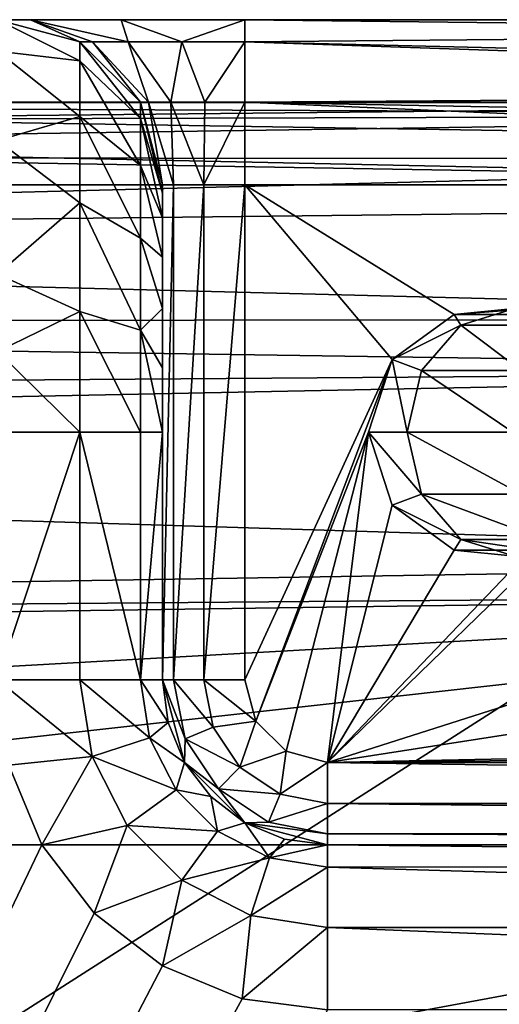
# Model space of a CAD drawing. Extents: x -54 to 446, y -6 to 1844.
# Tile 183 of 196: x 64 to 70, y 1832 to 1844. Entities that reach past the tile are written whole.
import ezdxf

# ---------------------------------------------------------------- set-up
doc = ezdxf.new("R2010")
doc.units = 0
doc.header["$LTSCALE"] = 52.148148
for name, color, linetype in [('763', 7, 'CONTINUOUS'), ('766', 7, 'CONTINUOUS'), ('779', 7, 'CONTINUOUS'), ('780', 7, 'CONTINUOUS'), ('782', 7, 'CONTINUOUS'), ('783', 7, 'CONTINUOUS'), ('881', 7, 'CONTINUOUS'), ('882', 7, 'CONTINUOUS'), ('884', 7, 'CONTINUOUS'), ('887', 7, 'CONTINUOUS'), ('905', 7, 'CONTINUOUS'), ('917', 7, 'CONTINUOUS'), ('918', 7, 'CONTINUOUS'), ('919', 7, 'CONTINUOUS'), ('920', 7, 'CONTINUOUS'), ('921', 7, 'CONTINUOUS'), ('922', 7, 'CONTINUOUS'), ('923', 7, 'CONTINUOUS'), ('924', 7, 'CONTINUOUS'), ('925', 7, 'CONTINUOUS'), ('927', 7, 'CONTINUOUS'), ('928', 7, 'CONTINUOUS'), ('929', 7, 'CONTINUOUS'), ('931', 7, 'CONTINUOUS'), ('932', 7, 'CONTINUOUS'), ('935', 7, 'CONTINUOUS'), ('936', 7, 'CONTINUOUS'), ('937', 7, 'CONTINUOUS'), ('938', 7, 'CONTINUOUS')]:
    doc.layers.add(name, color=color, linetype=linetype)

msp = doc.modelspace()

# ---------------------------------------------------------------- linework, layer by layer
at = {"layer": '763', "color": 7, "linetype": 'CONTINUOUS'}
for points in [[(80, 1842, 0.025), (-17, 1842, 0.025), (80, 1843, 0.025), (80, 1842, 0.025)], [(80, 1843, 0.025), (-17, 1842, 0.025), (48.378, 1843, 0.025), (80, 1843, 0.025)]]:
    msp.add_3dface(points, dxfattribs=at)
at = {"layer": '766', "color": 7, "linetype": 'CONTINUOUS'}
for points in [[(-17, 1842, 0.025), (80, 1842, 0.025), (-17, 1842), (-17, 1842, 0.025)], [(-17, 1842), (80, 1842, 0.025), (80, 1842), (-17, 1842)]]:
    msp.add_3dface(points, dxfattribs=at)
at = {"layer": '779', "color": 7, "linetype": 'CONTINUOUS'}
for points in [[(80.604, 1782.006), (-17, 1780.041), (80, 1842), (80.604, 1782.006)], [(-17, 1780.041), (-17, 1842), (80, 1842), (-17, 1780.041)]]:
    msp.add_3dface(points, dxfattribs=at)
at = {"layer": '780', "color": 7, "linetype": 'CONTINUOUS'}
for points in [[(52.753, 1834, 19), (61.762, 1830.625, 19), (80, 1834, 19), (52.753, 1834, 19)], [(61.762, 1830.625, 19), (68.032, 1826.859, 19), (80, 1834, 19), (61.762, 1830.625, 19)], [(68.032, 1826.859, 19), (72.507, 1822.024, 19), (80, 1834, 19), (68.032, 1826.859, 19)]]:
    msp.add_3dface(points, dxfattribs=at)
at = {"layer": '782', "color": 7, "linetype": 'CONTINUOUS'}
for points in [[(48.351, 1843, 10), (80, 1843, 10), (48.371, 1843, 9.882), (48.351, 1843, 10)], [(48.371, 1843, 9.882), (80, 1843, 10), (48.378, 1843, 9.764), (48.371, 1843, 9.882)], [(80, 1843, 0.025), (48.378, 1843, 0.025), (80, 1843, 10), (80, 1843, 0.025)], [(80, 1843, 10), (48.378, 1843, 0.025), (48.378, 1843, 9.764), (80, 1843, 10)]]:
    msp.add_3dface(points, dxfattribs=at)
at = {"layer": '783', "color": 7, "linetype": 'CONTINUOUS'}
for points in [[(48.051, 1842.986, 10.497), (80, 1843, 10), (48.242, 1842.996, 10.266), (48.051, 1842.986, 10.497)], [(80, 1843, 10), (48.051, 1842.986, 10.497), (80, 1842.848, 11.647), (80, 1843, 10)], [(80, 1843, 10), (48.351, 1843, 10), (48.242, 1842.996, 10.266), (80, 1843, 10)], [(48.051, 1842.986, 10.497), (46.235, 1842.746, 12.124), (80, 1842.848, 11.647), (48.051, 1842.986, 10.497)], [(46.235, 1842.746, 12.124), (44.809, 1842.336, 13.393), (80, 1842.848, 11.647), (46.235, 1842.746, 12.124)], [(80, 1842.848, 11.647), (44.809, 1842.336, 13.393), (80, 1842.315, 13.444), (80, 1842.848, 11.647)], [(80, 1842.315, 13.444), (44.809, 1842.336, 13.393), (41.986, 1841.335, 15.215), (80, 1842.315, 13.444)], [(80, 1841.76, 14.558), (80, 1842.315, 13.444), (41.986, 1841.335, 15.215), (80, 1841.76, 14.558)], [(80, 1840.364, 16.364), (80, 1841.76, 14.558), (41.986, 1841.335, 15.215), (80, 1840.364, 16.364)], [(39.146, 1840.351, 16.377), (80, 1840.364, 16.364), (41.986, 1841.335, 15.215), (39.146, 1840.351, 16.377)], [(36.454, 1839.43, 17.177), (80, 1839.748, 16.926), (39.146, 1840.351, 16.377), (36.454, 1839.43, 17.177)], [(80, 1839.748, 16.926), (80, 1840.364, 16.364), (39.146, 1840.351, 16.377), (80, 1839.748, 16.926)], [(80, 1837.444, 18.315), (80, 1839.748, 16.926), (34.711, 1838.838, 17.589), (80, 1837.444, 18.315)], [(34.711, 1838.838, 17.589), (80, 1839.748, 16.926), (36.454, 1839.43, 17.177), (34.711, 1838.838, 17.589)], [(29.634, 1836.636, 18.605), (80, 1837.444, 18.315), (34.711, 1838.838, 17.589), (29.634, 1836.636, 18.605)], [(80, 1837.049, 18.468), (80, 1837.444, 18.315), (29.634, 1836.636, 18.605), (80, 1837.049, 18.468)], [(25.506, 1834, 19), (52.753, 1834, 19), (80, 1837.049, 18.468), (25.506, 1834, 19)], [(25.506, 1834, 19), (80, 1837.049, 18.468), (29.082, 1836.332, 18.693), (25.506, 1834, 19)], [(29.082, 1836.332, 18.693), (80, 1837.049, 18.468), (29.634, 1836.636, 18.605), (29.082, 1836.332, 18.693)], [(52.753, 1834, 19), (80, 1834, 19), (80, 1837.049, 18.468), (52.753, 1834, 19)]]:
    msp.add_3dface(points, dxfattribs=at)
at = {"layer": '881', "color": 7, "linetype": 'CONTINUOUS'}
for points in [[(64.136, 1834.965, -20), (64.536, 1834, -20), (40.772, 1784.205, -20), (64.136, 1834.965, -20)], [(64.536, 1834, -20), (65.172, 1833.172, -20), (40.772, 1784.205, -20), (64.536, 1834, -20)], [(65.172, 1833.172, -20), (66, 1832.536, -20), (40.772, 1784.205, -20), (65.172, 1833.172, -20)], [(66, 1832.536, -20), (66.965, 1832.136, -20), (40.772, 1784.205, -20), (66, 1832.536, -20)], [(66.965, 1832.136, -20), (68, 1832, -20), (40.772, 1784.205, -20), (66.965, 1832.136, -20)]]:
    msp.add_3dface(points, dxfattribs=at)
at = {"layer": '882', "color": 7, "linetype": 'CONTINUOUS'}
for points in [[(-14, 1844, -0.025), (80, 1844, -0.025), (-13.26, 1844, -4.654), (-14, 1844, -0.025)], [(80, 1844, -0.025), (-11.126, 1844, -8.829), (-13.26, 1844, -4.654), (80, 1844, -0.025)], [(80, 1844, -0.025), (-7.809, 1844, -12.141), (-11.126, 1844, -8.829), (80, 1844, -0.025)], [(80, 1844, -0.025), (-3.631, 1844, -14.267), (-7.809, 1844, -12.141), (80, 1844, -0.025)], [(80, 1844, -0.025), (1, 1844, -15), (-3.631, 1844, -14.267), (80, 1844, -0.025)], [(1, 1844, -15), (80, 1844, -0.025), (32.5, 1844, -15), (1, 1844, -15)], [(32.5, 1844, -15), (80, 1844, -0.025), (65.5, 1844, -8.402), (32.5, 1844, -15)], [(64, 1844, -11), (32.5, 1844, -15), (64.402, 1844, -9.5), (64, 1844, -11)], [(64.402, 1844, -9.5), (32.5, 1844, -15), (65.5, 1844, -8.402), (64.402, 1844, -9.5)], [(65.5, 1844, -8.402), (80, 1844, -0.025), (67, 1844, -8), (65.5, 1844, -8.402)], [(80, 1844, -0.025), (80, 1844, -8), (67, 1844, -8), (80, 1844, -0.025)]]:
    msp.add_3dface(points, dxfattribs=at)
at = {"layer": '884', "color": 7, "linetype": 'CONTINUOUS'}
for points in [[(-15.91, 1843.621, -0.025), (80, 1842, -0.025), (-14, 1844, -0.025), (-15.91, 1843.621, -0.025)], [(-14, 1844, -0.025), (80, 1842, -0.025), (80, 1842.5, -0.025), (-14, 1844, -0.025)], [(80, 1844, -0.025), (-14, 1844, -0.025), (80, 1842.5, -0.025), (80, 1844, -0.025)], [(-17, 1842, -0.025), (80, 1842, -0.025), (-15.91, 1843.621, -0.025), (-17, 1842, -0.025)]]:
    msp.add_3dface(points, dxfattribs=at)
at = {"layer": '887', "color": 7, "linetype": 'CONTINUOUS'}
for points in [[(80, 1842, -0.025), (-17, 1842, -0.025), (80, 1842), (80, 1842, -0.025)], [(-17, 1842, -0.025), (-17, 1842), (80, 1842), (-17, 1842, -0.025)]]:
    msp.add_3dface(points, dxfattribs=at)
at = {"layer": '905', "color": 7, "linetype": 'CONTINUOUS'}
for points in [[(-17, 1780.041), (80.604, 1782.006), (-17, 1842), (-17, 1780.041)], [(-17, 1842), (80.604, 1782.006), (80, 1842), (-17, 1842)]]:
    msp.add_3dface(points, dxfattribs=at)
at = {"layer": '917', "color": 7, "linetype": 'CONTINUOUS'}
for points in [[(67, 1842, -10), (89.964, 1842, -10), (69.536, 1840.427, -10), (67, 1842, -10)], [(67, 1836, -10), (67, 1842, -10), (68.786, 1839.882, -10), (67, 1836, -10)], [(68.786, 1839.882, -10), (67, 1842, -10), (69.536, 1840.427, -10), (68.786, 1839.882, -10)], [(89.964, 1842, -10), (96.169, 1839.376, -10), (68, 1835, -10), (89.964, 1842, -10)], [(89.964, 1842, -10), (68, 1835, -10), (71.214, 1838.118, -10), (89.964, 1842, -10)], [(69.536, 1840.427, -10), (89.964, 1842, -10), (70.464, 1840.427, -10), (69.536, 1840.427, -10)], [(67.134, 1835.5, -10), (67, 1836, -10), (68.786, 1839.882, -10), (67.134, 1835.5, -10)], [(68.5, 1839, -10), (67.134, 1835.5, -10), (68.786, 1839.882, -10), (68.5, 1839, -10)], [(96.169, 1839.376, -10), (101.521, 1835.682, -10), (68, 1835, -10), (96.169, 1839.376, -10)], [(67.5, 1835.134, -10), (67.134, 1835.5, -10), (68.5, 1839, -10), (67.5, 1835.134, -10)], [(68, 1835, -10), (67.5, 1835.134, -10), (68.5, 1839, -10), (68, 1835, -10)], [(68.786, 1838.118, -10), (68, 1835, -10), (68.5, 1839, -10), (68.786, 1838.118, -10)], [(71.214, 1838.118, -10), (68, 1835, -10), (70.464, 1837.573, -10), (71.214, 1838.118, -10)], [(69.536, 1837.573, -10), (68, 1835, -10), (68.786, 1838.118, -10), (69.536, 1837.573, -10)], [(70.464, 1837.573, -10), (68, 1835, -10), (69.536, 1837.573, -10), (70.464, 1837.573, -10)], [(101.521, 1835.682, -10), (101.885, 1835.344, -10), (68, 1835, -10), (101.521, 1835.682, -10)], [(68, 1835, -10), (101.885, 1835.344, -10), (102.102, 1835, -10), (68, 1835, -10)]]:
    msp.add_3dface(points, dxfattribs=at)
at = {"layer": '918', "color": 7, "linetype": 'CONTINUOUS'}
for points in [[(66, 1842, -15), (66, 1842, -11), (66, 1836, -18), (66, 1842, -15)], [(66, 1836, -18), (66, 1842, -11), (66, 1836, -11), (66, 1836, -18)], [(66, 1841.898, -15.776), (66, 1842, -15), (66, 1836, -18), (66, 1841.898, -15.776)], [(66, 1841.598, -16.499), (66, 1841.898, -15.776), (66, 1836, -18), (66, 1841.598, -16.499)], [(66, 1841.122, -17.12), (66, 1841.598, -16.499), (66, 1836, -18), (66, 1841.122, -17.12)], [(66, 1840.502, -17.597), (66, 1841.122, -17.12), (66, 1836, -18), (66, 1840.502, -17.597)], [(66, 1839.78, -17.897), (66, 1840.502, -17.597), (66, 1836, -18), (66, 1839.78, -17.897)], [(66, 1839, -18), (66, 1839.78, -17.897), (66, 1836, -18), (66, 1839, -18)]]:
    msp.add_3dface(points, dxfattribs=at)
at = {"layer": '919', "color": 7, "linetype": 'CONTINUOUS'}
for points in [[(68, 1834, -18), (68, 1834, -11), (102.102, 1834, -11), (68, 1834, -18)], [(92.685, 1834, -18), (68, 1834, -18), (102.102, 1834, -11), (92.685, 1834, -18)]]:
    msp.add_3dface(points, dxfattribs=at)
at = {"layer": '920', "color": 7, "linetype": 'CONTINUOUS'}
for points in [[(66, 1836, -18), (66, 1836, -11), (66.268, 1835, -11), (66, 1836, -18)], [(66.068, 1835.482, -18), (66, 1836, -18), (66.268, 1835, -11), (66.068, 1835.482, -18)], [(66.268, 1835, -18), (66.068, 1835.482, -18), (66.268, 1835, -11), (66.268, 1835, -18)], [(66.586, 1834.586, -18), (66.268, 1835, -18), (67, 1834.268, -11), (66.586, 1834.586, -18)], [(67, 1834.268, -11), (66.268, 1835, -18), (66.268, 1835, -11), (67, 1834.268, -11)], [(67, 1834.268, -18), (66.586, 1834.586, -18), (67, 1834.268, -11), (67, 1834.268, -18)], [(67, 1834.268, -18), (68, 1834, -11), (67.482, 1834.068, -18), (67, 1834.268, -18)], [(68, 1834, -11), (67, 1834.268, -18), (67, 1834.268, -11), (68, 1834, -11)], [(68, 1834, -11), (68, 1834, -18), (67.482, 1834.068, -18), (68, 1834, -11)]]:
    msp.add_3dface(points, dxfattribs=at)
at = {"layer": '921', "color": 7, "linetype": 'CONTINUOUS'}
for points in [[(64, 1844, -15), (64, 1844, -11), (64.999, 1843.733, -11), (64, 1844, -15)], [(65, 1843.732, -15), (64, 1844, -15), (64.999, 1843.733, -11), (65, 1843.732, -15)], [(65.732, 1843, -11), (65, 1843.732, -15), (64.999, 1843.733, -11), (65.732, 1843, -11)], [(65.733, 1842.999, -15), (65, 1843.732, -15), (65.732, 1843, -11), (65.733, 1842.999, -15)], [(66, 1842, -11), (65.733, 1842.999, -15), (65.732, 1843, -11), (66, 1842, -11)], [(66, 1842, -11), (66, 1842, -15), (65.733, 1842.999, -15), (66, 1842, -11)]]:
    msp.add_3dface(points, dxfattribs=at)
at = {"layer": '922', "color": 7, "linetype": 'CONTINUOUS'}
for points in [[(64, 1843.62, -16.913), (64, 1844, -15), (65, 1843.5, -16.462), (64, 1843.62, -16.913)], [(65, 1843.5, -16.462), (64, 1844, -15), (65, 1843.732, -15), (65, 1843.5, -16.462)], [(65, 1843.5, -16.462), (65, 1843.732, -15), (65.733, 1842.803, -16.236), (65, 1843.5, -16.462)], [(65.733, 1842.803, -16.236), (65, 1843.732, -15), (65.733, 1842.999, -15), (65.733, 1842.803, -16.236)], [(64, 1842.537, -18.534), (64, 1843.62, -16.913), (65, 1842.828, -17.781), (64, 1842.537, -18.534)], [(65, 1842.828, -17.781), (64, 1843.62, -16.913), (65, 1843.5, -16.462), (65, 1842.828, -17.781)], [(65, 1842.828, -17.781), (65, 1843.5, -16.462), (65.733, 1842.235, -17.351), (65, 1842.828, -17.781)], [(65.733, 1842.235, -17.351), (65, 1843.5, -16.462), (65.733, 1842.803, -16.236), (65.733, 1842.235, -17.351)], [(66, 1842, -15), (66, 1841.898, -15.776), (65.733, 1842.999, -15), (66, 1842, -15)], [(66, 1841.898, -15.776), (65.733, 1842.803, -16.236), (65.733, 1842.999, -15), (66, 1841.898, -15.776)], [(65, 1841.781, -18.828), (64, 1842.537, -18.534), (65, 1842.828, -17.781), (65, 1841.781, -18.828)], [(65, 1841.781, -18.828), (65, 1842.828, -17.781), (65.733, 1841.351, -18.235), (65, 1841.781, -18.828)], [(65.733, 1841.351, -18.235), (65, 1842.828, -17.781), (65.733, 1842.235, -17.351), (65.733, 1841.351, -18.235)], [(66, 1841.898, -15.776), (66, 1841.598, -16.499), (65.733, 1842.803, -16.236), (66, 1841.898, -15.776)], [(66, 1841.598, -16.499), (65.733, 1842.235, -17.351), (65.733, 1842.803, -16.236), (66, 1841.598, -16.499)], [(64, 1840.918, -19.618), (64, 1842.537, -18.534), (65, 1841.781, -18.828), (64, 1840.918, -19.618)], [(66, 1841.598, -16.499), (66, 1841.122, -17.12), (65.733, 1842.235, -17.351), (66, 1841.598, -16.499)], [(66, 1841.122, -17.12), (65.733, 1841.351, -18.235), (65.733, 1842.235, -17.351), (66, 1841.122, -17.12)], [(65, 1840.462, -19.5), (64, 1840.918, -19.618), (65, 1841.781, -18.828), (65, 1840.462, -19.5)], [(65, 1840.462, -19.5), (65, 1841.781, -18.828), (65.733, 1840.236, -18.803), (65, 1840.462, -19.5)], [(65.733, 1840.236, -18.803), (65, 1841.781, -18.828), (65.733, 1841.351, -18.235), (65.733, 1840.236, -18.803)], [(66, 1841.122, -17.12), (66, 1840.502, -17.597), (65.733, 1841.351, -18.235), (66, 1841.122, -17.12)], [(66, 1840.502, -17.597), (65.733, 1840.236, -18.803), (65.733, 1841.351, -18.235), (66, 1840.502, -17.597)], [(64, 1839.981, -19.903), (64, 1840.918, -19.618), (65, 1840.462, -19.5), (64, 1839.981, -19.903)], [(66, 1840.502, -17.597), (66, 1839.78, -17.897), (65.733, 1840.236, -18.803), (66, 1840.502, -17.597)], [(65, 1839, -19.732), (64, 1839.981, -19.903), (65, 1840.462, -19.5), (65, 1839, -19.732)], [(65.733, 1839, -18.999), (65, 1839, -19.732), (65, 1840.462, -19.5), (65.733, 1839, -18.999)], [(65.733, 1839, -18.999), (65, 1840.462, -19.5), (65.733, 1840.236, -18.803), (65.733, 1839, -18.999)], [(66, 1839.78, -17.897), (66, 1839, -18), (65.733, 1840.236, -18.803), (66, 1839.78, -17.897)], [(66, 1839, -18), (65.733, 1839, -18.999), (65.733, 1840.236, -18.803), (66, 1839, -18)], [(64, 1839, -20), (64, 1839.981, -19.903), (65, 1839, -19.732), (64, 1839, -20)]]:
    msp.add_3dface(points, dxfattribs=at)
at = {"layer": '923', "color": 7, "linetype": 'CONTINUOUS'}
for points in [[(64, 1836, -20), (64, 1839, -20), (65, 1839, -19.732), (64, 1836, -20)], [(64.999, 1836, -19.733), (64, 1836, -20), (65, 1839, -19.732), (64.999, 1836, -19.733)], [(65.732, 1836, -19), (64.999, 1836, -19.733), (65, 1839, -19.732), (65.732, 1836, -19)], [(65.733, 1839, -18.999), (65.732, 1836, -19), (65, 1839, -19.732), (65.733, 1839, -18.999)], [(66, 1839, -18), (66, 1836, -18), (65.732, 1836, -19), (66, 1839, -18)], [(66, 1839, -18), (65.732, 1836, -19), (65.733, 1839, -18.999), (66, 1839, -18)]]:
    msp.add_3dface(points, dxfattribs=at)
at = {"layer": '924', "color": 7, "linetype": 'CONTINUOUS'}
for points in [[(64.136, 1834.965, -20), (64, 1836, -20), (65.146, 1835.073, -19.733), (64.136, 1834.965, -20)], [(65.146, 1835.073, -19.733), (64, 1836, -20), (64.999, 1836, -19.733), (65.146, 1835.073, -19.733)], [(65.146, 1835.073, -19.733), (64.999, 1836, -19.733), (65.843, 1835.299, -19), (65.146, 1835.073, -19.733)], [(65.843, 1835.299, -19), (64.999, 1836, -19.733), (65.732, 1836, -19), (65.843, 1835.299, -19)], [(66, 1836, -18), (66.068, 1835.482, -18), (65.732, 1836, -19), (66, 1836, -18)], [(66.068, 1835.482, -18), (65.843, 1835.299, -19), (65.732, 1836, -19), (66.068, 1835.482, -18)], [(66.068, 1835.482, -18), (66.268, 1835, -18), (65.843, 1835.299, -19), (66.068, 1835.482, -18)], [(66.165, 1834.667, -19), (65.146, 1835.073, -19.733), (65.843, 1835.299, -19), (66.165, 1834.667, -19)], [(66.268, 1835, -18), (66.165, 1834.667, -19), (65.843, 1835.299, -19), (66.268, 1835, -18)], [(64.536, 1834, -20), (64.136, 1834.965, -20), (65.146, 1835.073, -19.733), (64.536, 1834, -20)], [(65.572, 1834.236, -19.733), (64.536, 1834, -20), (65.146, 1835.073, -19.733), (65.572, 1834.236, -19.733)], [(65.572, 1834.236, -19.733), (65.146, 1835.073, -19.733), (66.165, 1834.667, -19), (65.572, 1834.236, -19.733)], [(66.268, 1835, -18), (66.586, 1834.586, -18), (66.165, 1834.667, -19), (66.268, 1835, -18)], [(66.667, 1834.165, -19), (65.572, 1834.236, -19.733), (66.165, 1834.667, -19), (66.667, 1834.165, -19)], [(66.586, 1834.586, -18), (66.667, 1834.165, -19), (66.165, 1834.667, -19), (66.586, 1834.586, -18)], [(66.586, 1834.586, -18), (67, 1834.268, -18), (66.667, 1834.165, -19), (66.586, 1834.586, -18)], [(65.172, 1833.172, -20), (64.536, 1834, -20), (65.572, 1834.236, -19.733), (65.172, 1833.172, -20)], [(66.236, 1833.572, -19.733), (65.172, 1833.172, -20), (65.572, 1834.236, -19.733), (66.236, 1833.572, -19.733)], [(66.236, 1833.572, -19.733), (65.572, 1834.236, -19.733), (66.667, 1834.165, -19), (66.236, 1833.572, -19.733)], [(67, 1834.268, -18), (67.299, 1833.843, -19), (66.667, 1834.165, -19), (67, 1834.268, -18)], [(67, 1834.268, -18), (67.482, 1834.068, -18), (67.299, 1833.843, -19), (67, 1834.268, -18)], [(67.299, 1833.843, -19), (66.236, 1833.572, -19.733), (66.667, 1834.165, -19), (67.299, 1833.843, -19)], [(67.482, 1834.068, -18), (68, 1834, -18), (67.299, 1833.843, -19), (67.482, 1834.068, -18)], [(68, 1834, -18), (68, 1833.732, -19), (67.299, 1833.843, -19), (68, 1834, -18)], [(67.073, 1833.146, -19.733), (66.236, 1833.572, -19.733), (67.299, 1833.843, -19), (67.073, 1833.146, -19.733)], [(68, 1833.732, -19), (67.073, 1833.146, -19.733), (67.299, 1833.843, -19), (68, 1833.732, -19)], [(68, 1833.732, -19), (68, 1832.999, -19.733), (67.073, 1833.146, -19.733), (68, 1833.732, -19)], [(66, 1832.536, -20), (65.172, 1833.172, -20), (66.236, 1833.572, -19.733), (66, 1832.536, -20)], [(67.073, 1833.146, -19.733), (66, 1832.536, -20), (66.236, 1833.572, -19.733), (67.073, 1833.146, -19.733)], [(66.965, 1832.136, -20), (66, 1832.536, -20), (67.073, 1833.146, -19.733), (66.965, 1832.136, -20)], [(68, 1832.999, -19.733), (66.965, 1832.136, -20), (67.073, 1833.146, -19.733), (68, 1832.999, -19.733)], [(68, 1832, -20), (66.965, 1832.136, -20), (68, 1832.999, -19.733), (68, 1832, -20)]]:
    msp.add_3dface(points, dxfattribs=at)
at = {"layer": '925', "color": 7, "linetype": 'CONTINUOUS'}
for points in [[(68, 1834, -18), (92.685, 1834, -18), (92.685, 1833.733, -18.999), (68, 1834, -18)], [(68, 1834, -18), (92.685, 1833.733, -18.999), (68, 1833.732, -19), (68, 1834, -18)], [(92.685, 1833.733, -18.999), (92.685, 1833, -19.732), (68, 1833.732, -19), (92.685, 1833.733, -18.999)], [(68, 1833.732, -19), (92.685, 1833, -19.732), (68, 1832.999, -19.733), (68, 1833.732, -19)], [(92.685, 1833, -19.732), (92.685, 1832, -20), (68, 1832.999, -19.733), (92.685, 1833, -19.732)], [(92.685, 1832, -20), (68, 1832, -20), (68, 1832.999, -19.733), (92.685, 1832, -20)]]:
    msp.add_3dface(points, dxfattribs=at)
at = {"layer": '927', "color": 7, "linetype": 'CONTINUOUS'}
for points in [[(68, 1835, -10), (102.102, 1835, -10), (102.102, 1834.5, -10.134), (68, 1835, -10)], [(68, 1834.5, -10.134), (68, 1835, -10), (102.102, 1834.5, -10.134), (68, 1834.5, -10.134)], [(68, 1834.134, -10.5), (68, 1834.5, -10.134), (102.102, 1834.134, -10.5), (68, 1834.134, -10.5)], [(102.102, 1834.134, -10.5), (68, 1834.5, -10.134), (102.102, 1834.5, -10.134), (102.102, 1834.134, -10.5)], [(102.102, 1834, -11), (68, 1834, -11), (68, 1834.134, -10.5), (102.102, 1834, -11)], [(102.102, 1834, -11), (68, 1834.134, -10.5), (102.102, 1834.134, -10.5), (102.102, 1834, -11)]]:
    msp.add_3dface(points, dxfattribs=at)
at = {"layer": '928', "color": 7, "linetype": 'CONTINUOUS'}
for points in [[(66.268, 1835, -11), (66, 1836, -11), (66.276, 1835.286, -10.5), (66.268, 1835, -11)], [(66, 1836, -11), (66.134, 1836, -10.5), (66.276, 1835.286, -10.5), (66, 1836, -11)], [(66.5, 1836, -10.134), (66.615, 1835.426, -10.134), (66.134, 1836, -10.5), (66.5, 1836, -10.134)], [(66.134, 1836, -10.5), (66.615, 1835.426, -10.134), (66.276, 1835.286, -10.5), (66.134, 1836, -10.5)], [(67, 1836, -10), (67.134, 1835.5, -10), (66.5, 1836, -10.134), (67, 1836, -10)], [(66.5, 1836, -10.134), (67.134, 1835.5, -10), (66.615, 1835.426, -10.134), (66.5, 1836, -10.134)], [(66.615, 1835.426, -10.134), (67.134, 1835.5, -10), (66.94, 1834.94, -10.134), (66.615, 1835.426, -10.134)], [(67.134, 1835.5, -10), (67.5, 1835.134, -10), (66.94, 1834.94, -10.134), (67.134, 1835.5, -10)], [(66.615, 1835.426, -10.134), (66.94, 1834.94, -10.134), (66.276, 1835.286, -10.5), (66.615, 1835.426, -10.134)], [(66.268, 1835, -11), (66.276, 1835.286, -10.5), (66.681, 1834.681, -10.5), (66.268, 1835, -11)], [(66.276, 1835.286, -10.5), (66.94, 1834.94, -10.134), (66.681, 1834.681, -10.5), (66.276, 1835.286, -10.5)], [(66.94, 1834.94, -10.134), (67.5, 1835.134, -10), (67.426, 1834.615, -10.134), (66.94, 1834.94, -10.134)], [(67.5, 1835.134, -10), (68, 1835, -10), (67.426, 1834.615, -10.134), (67.5, 1835.134, -10)], [(67, 1834.268, -11), (66.268, 1835, -11), (66.681, 1834.681, -10.5), (67, 1834.268, -11)], [(66.94, 1834.94, -10.134), (67.426, 1834.615, -10.134), (66.681, 1834.681, -10.5), (66.94, 1834.94, -10.134)], [(68, 1835, -10), (68, 1834.5, -10.134), (67.426, 1834.615, -10.134), (68, 1835, -10)], [(67, 1834.268, -11), (66.681, 1834.681, -10.5), (67.286, 1834.276, -10.5), (67, 1834.268, -11)], [(66.681, 1834.681, -10.5), (67.426, 1834.615, -10.134), (67.286, 1834.276, -10.5), (66.681, 1834.681, -10.5)], [(67.426, 1834.615, -10.134), (68, 1834.5, -10.134), (67.286, 1834.276, -10.5), (67.426, 1834.615, -10.134)], [(68, 1834.5, -10.134), (68, 1834.134, -10.5), (67.286, 1834.276, -10.5), (68, 1834.5, -10.134)], [(68, 1834.134, -10.5), (67, 1834.268, -11), (67.286, 1834.276, -10.5), (68, 1834.134, -10.5)], [(68, 1834, -11), (67, 1834.268, -11), (68, 1834.134, -10.5), (68, 1834, -11)]]:
    msp.add_3dface(points, dxfattribs=at)
at = {"layer": '929', "color": 7, "linetype": 'CONTINUOUS'}
for points in [[(66, 1836, -11), (66, 1842, -11), (66.134, 1842, -10.5), (66, 1836, -11)], [(66.134, 1836, -10.5), (66, 1836, -11), (66.134, 1842, -10.5), (66.134, 1836, -10.5)], [(66.5, 1836, -10.134), (66.134, 1836, -10.5), (66.5, 1842, -10.134), (66.5, 1836, -10.134)], [(66.5, 1842, -10.134), (66.134, 1836, -10.5), (66.134, 1842, -10.5), (66.5, 1842, -10.134)], [(67, 1842, -10), (67, 1836, -10), (66.5, 1836, -10.134), (67, 1842, -10)], [(67, 1842, -10), (66.5, 1836, -10.134), (66.5, 1842, -10.134), (67, 1842, -10)]]:
    msp.add_3dface(points, dxfattribs=at)
at = {"layer": '931', "color": 7, "linetype": 'CONTINUOUS'}
for points in [[(80, 1844, -8), (80, 1843.85, -8.76), (67, 1844, -8), (80, 1844, -8)], [(67, 1844, -8), (80, 1843.85, -8.76), (67, 1843.733, -8.999), (67, 1844, -8)], [(80, 1843.85, -8.76), (80, 1843.422, -9.406), (67, 1843.733, -8.999), (80, 1843.85, -8.76)], [(80, 1843.422, -9.406), (84.705, 1843.125, -9.654), (67, 1843.733, -8.999), (80, 1843.422, -9.406)], [(67, 1843.733, -8.999), (84.705, 1843.125, -9.654), (67, 1843, -9.732), (67, 1843.733, -8.999)], [(84.705, 1843.125, -9.654), (87.67, 1842.605, -9.906), (67, 1843, -9.732), (84.705, 1843.125, -9.654)], [(87.67, 1842.605, -9.906), (89.964, 1842, -10), (67, 1843, -9.732), (87.67, 1842.605, -9.906)], [(89.964, 1842, -10), (67, 1842, -10), (67, 1843, -9.732), (89.964, 1842, -10)]]:
    msp.add_3dface(points, dxfattribs=at)
at = {"layer": '932', "color": 7, "linetype": 'CONTINUOUS'}
for points in [[(64, 1844, -11), (64.402, 1844, -9.5), (64.999, 1843.733, -11), (64, 1844, -11)], [(64.402, 1844, -9.5), (65.5, 1844, -8.402), (65.585, 1843.733, -9.585), (64.402, 1844, -9.5)], [(64.999, 1843.733, -11), (64.402, 1844, -9.5), (65.151, 1843.733, -10.234), (64.999, 1843.733, -11)], [(65.151, 1843.733, -10.234), (64.402, 1844, -9.5), (65.585, 1843.733, -9.585), (65.151, 1843.733, -10.234)], [(65.5, 1844, -8.402), (67, 1844, -8), (66.234, 1843.733, -9.151), (65.5, 1844, -8.402)], [(65.585, 1843.733, -9.585), (65.5, 1844, -8.402), (66.234, 1843.733, -9.151), (65.585, 1843.733, -9.585)], [(67, 1844, -8), (67, 1843.733, -8.999), (66.234, 1843.733, -9.151), (67, 1844, -8)], [(65.732, 1843, -11), (64.999, 1843.733, -11), (65.151, 1843.733, -10.234), (65.732, 1843, -11)], [(65.732, 1843, -11), (65.151, 1843.733, -10.234), (65.829, 1843, -10.515), (65.732, 1843, -11)], [(65.151, 1843.733, -10.234), (65.585, 1843.733, -9.585), (65.829, 1843, -10.515), (65.151, 1843.733, -10.234)], [(65.585, 1843.733, -9.585), (66.234, 1843.733, -9.151), (66.103, 1843, -10.103), (65.585, 1843.733, -9.585)], [(65.585, 1843.733, -9.585), (66.103, 1843, -10.103), (65.829, 1843, -10.515), (65.585, 1843.733, -9.585)], [(66.234, 1843.733, -9.151), (66.515, 1843, -9.829), (66.103, 1843, -10.103), (66.234, 1843.733, -9.151)], [(66.234, 1843.733, -9.151), (67, 1843.733, -8.999), (66.515, 1843, -9.829), (66.234, 1843.733, -9.151)], [(67, 1843.733, -8.999), (67, 1843, -9.732), (66.515, 1843, -9.829), (67, 1843.733, -8.999)], [(66, 1842, -11), (65.732, 1843, -11), (65.829, 1843, -10.515), (66, 1842, -11)], [(66.134, 1842, -10.5), (66, 1842, -11), (65.829, 1843, -10.515), (66.134, 1842, -10.5)], [(66.103, 1843, -10.103), (66.134, 1842, -10.5), (65.829, 1843, -10.515), (66.103, 1843, -10.103)], [(66.5, 1842, -10.134), (66.134, 1842, -10.5), (66.103, 1843, -10.103), (66.5, 1842, -10.134)], [(66.515, 1843, -9.829), (66.5, 1842, -10.134), (66.103, 1843, -10.103), (66.515, 1843, -9.829)], [(67, 1843, -9.732), (67, 1842, -10), (66.5, 1842, -10.134), (67, 1843, -9.732)], [(67, 1843, -9.732), (66.5, 1842, -10.134), (66.515, 1843, -9.829), (67, 1843, -9.732)]]:
    msp.add_3dface(points, dxfattribs=at)
at = {"layer": '935', "color": 7, "linetype": 'CONTINUOUS'}
for points in [[(70.267, 1840.5, -13.999), (69.618, 1840.299, -14.374), (69.536, 1840.427, -13), (70.267, 1840.5, -13.999)], [(70.464, 1840.427, -13), (70.267, 1840.5, -13.999), (69.536, 1840.427, -13), (70.464, 1840.427, -13)], [(70.267, 1840.5, -13.999), (70.625, 1840.299, -15.382), (69.618, 1840.299, -14.374), (70.267, 1840.5, -13.999)], [(69.536, 1840.427, -13), (69.618, 1840.299, -14.374), (68.786, 1839.882, -13), (69.536, 1840.427, -13)], [(69.618, 1840.299, -14.374), (69.142, 1839.75, -14.648), (68.786, 1839.882, -13), (69.618, 1840.299, -14.374)], [(69.618, 1840.299, -14.374), (70.35, 1839.75, -15.857), (69.142, 1839.75, -14.648), (69.618, 1840.299, -14.374)], [(70.625, 1840.299, -15.382), (70.35, 1839.75, -15.857), (69.618, 1840.299, -14.374), (70.625, 1840.299, -15.382)], [(68.786, 1839.882, -13), (68.968, 1839, -14.748), (68.5, 1839, -13), (68.786, 1839.882, -13)], [(69.142, 1839.75, -14.648), (68.968, 1839, -14.748), (68.786, 1839.882, -13), (69.142, 1839.75, -14.648)], [(69.142, 1839.75, -14.648), (70.25, 1839, -16.031), (68.968, 1839, -14.748), (69.142, 1839.75, -14.648)], [(70.35, 1839.75, -15.857), (70.25, 1839, -16.031), (69.142, 1839.75, -14.648), (70.35, 1839.75, -15.857)]]:
    msp.add_3dface(points, dxfattribs=at)
at = {"layer": '936', "color": 7, "linetype": 'CONTINUOUS'}
for points in [[(68.5, 1839, -13), (68.968, 1839, -14.748), (69.142, 1838.25, -14.648), (68.5, 1839, -13)], [(68.5, 1839, -13), (69.142, 1838.25, -14.648), (68.786, 1838.118, -13), (68.5, 1839, -13)], [(68.968, 1839, -14.748), (70.25, 1839, -16.031), (70.35, 1838.25, -15.857), (68.968, 1839, -14.748)], [(68.968, 1839, -14.748), (70.35, 1838.25, -15.857), (69.142, 1838.25, -14.648), (68.968, 1839, -14.748)], [(69.142, 1838.25, -14.648), (69.618, 1837.701, -14.374), (68.786, 1838.118, -13), (69.142, 1838.25, -14.648)], [(70.35, 1838.25, -15.857), (70.625, 1837.701, -15.382), (69.142, 1838.25, -14.648), (70.35, 1838.25, -15.857)], [(69.142, 1838.25, -14.648), (70.625, 1837.701, -15.382), (69.618, 1837.701, -14.374), (69.142, 1838.25, -14.648)], [(68.786, 1838.118, -13), (69.618, 1837.701, -14.374), (69.536, 1837.573, -13), (68.786, 1838.118, -13)], [(69.618, 1837.701, -14.374), (70.267, 1837.5, -13.999), (69.536, 1837.573, -13), (69.618, 1837.701, -14.374)], [(70.625, 1837.701, -15.382), (71, 1837.5, -14.732), (69.618, 1837.701, -14.374), (70.625, 1837.701, -15.382)], [(69.618, 1837.701, -14.374), (71, 1837.5, -14.732), (70.267, 1837.5, -13.999), (69.618, 1837.701, -14.374)], [(69.536, 1837.573, -13), (70.267, 1837.5, -13.999), (70.464, 1837.573, -13), (69.536, 1837.573, -13)]]:
    msp.add_3dface(points, dxfattribs=at)
at = {"layer": '937', "color": 7, "linetype": 'CONTINUOUS'}
for points in [[(68.786, 1839.882, -10), (69.536, 1840.427, -10), (68.786, 1839.882, -13), (68.786, 1839.882, -10)], [(69.536, 1840.427, -10), (69.536, 1840.427, -13), (68.786, 1839.882, -13), (69.536, 1840.427, -10)], [(69.536, 1840.427, -10), (70.464, 1840.427, -10), (69.536, 1840.427, -13), (69.536, 1840.427, -10)], [(70.464, 1840.427, -10), (70.464, 1840.427, -13), (69.536, 1840.427, -13), (70.464, 1840.427, -10)], [(68.5, 1839, -10), (68.786, 1839.882, -10), (68.5, 1839, -13), (68.5, 1839, -10)], [(68.786, 1839.882, -10), (68.786, 1839.882, -13), (68.5, 1839, -13), (68.786, 1839.882, -10)]]:
    msp.add_3dface(points, dxfattribs=at)
at = {"layer": '938', "color": 7, "linetype": 'CONTINUOUS'}
for points in [[(68.786, 1838.118, -10), (68.5, 1839, -10), (68.786, 1838.118, -13), (68.786, 1838.118, -10)], [(68.5, 1839, -10), (68.5, 1839, -13), (68.786, 1838.118, -13), (68.5, 1839, -10)], [(69.536, 1837.573, -10), (68.786, 1838.118, -10), (69.536, 1837.573, -13), (69.536, 1837.573, -10)], [(68.786, 1838.118, -10), (68.786, 1838.118, -13), (69.536, 1837.573, -13), (68.786, 1838.118, -10)], [(70.464, 1837.573, -10), (69.536, 1837.573, -10), (70.464, 1837.573, -13), (70.464, 1837.573, -10)], [(69.536, 1837.573, -10), (69.536, 1837.573, -13), (70.464, 1837.573, -13), (69.536, 1837.573, -10)]]:
    msp.add_3dface(points, dxfattribs=at)

doc.saveas('drawing.dxf')
